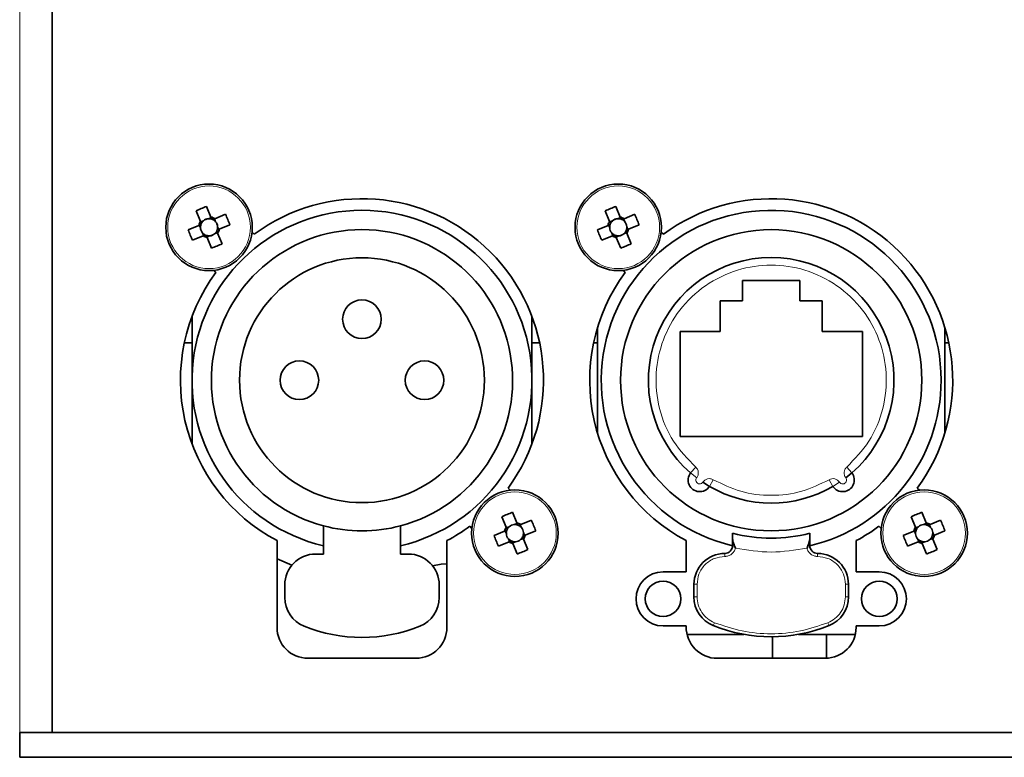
# Model space of a CAD drawing. Header units: millimetres. Extents: x 0 to 1118, y 0 to 864.
# Tile 251 of 256: x 781 to 797, y 491 to 503. Entities that reach past the tile are written whole.
import ezdxf

# ---------------------------------------------------------------- set-up
doc = ezdxf.new("R2010")
doc.units = ezdxf.units.MM

msp = doc.modelspace()

# ---------------------------------------------------------------- linework, layer by layer
at = {"color": 7, "linetype": 'Continuous', "lineweight": 18}
for p, q in [((781.2193, 491.5264), (781.2193, 514.6014)), ((792.0769, 495.7291), (792.1589, 495.8234)), ((792.175, 495.6516), (792.0769, 495.7291)), ((794.6031, 495.8234), (794.6851, 495.7291)), ((792.4443, 495.6191), (792.3815, 495.511)), ((794.3805, 495.511), (794.3177, 495.6191)), ((794.4855, 495.5789), (794.3805, 495.511)), ((792.756, 494.5516), (792.7884, 494.5516)), ((793.9736, 494.5516), (794.006, 494.5516)), ((792.631, 494.4266), (792.631, 494.3766)), ((794.131, 494.3766), (794.131, 494.4266)), ((792.131, 493.9266), (792.181, 493.9266)), ((792.181, 493.9266), (792.181, 493.7225)), ((794.581, 493.7225), (794.581, 493.9266)), ((794.581, 493.9266), (794.631, 493.9266)), ((792.181, 493.7225), (792.131, 493.7225)), ((794.631, 493.7225), (794.581, 493.7225)), ((792.4623, 493.3054), (792.4435, 493.259)), ((794.2998, 493.3054), (794.3185, 493.259))]:
    msp.add_line(p, q, dxfattribs=at)
at = {"color": 7, "linetype": 'Continuous', "lineweight": 35}
for p, q in [((781.7443, 491.5264), (781.7443, 514.6014)), ((784.3151, 499.8697), (784.2443, 500.0411)), ((790.9376, 499.8697), (790.8668, 500.0411)), ((784.0733, 499.9704), (784.1441, 499.7991)), ((784.3187, 499.8611), (784.2738, 499.8426)), ((784.55, 499.9141), (784.3787, 499.8433)), ((790.6958, 499.9704), (790.7666, 499.7991)), ((790.9412, 499.8611), (790.8963, 499.8426)), ((791.1725, 499.9141), (791.0012, 499.8433)), ((784.1177, 499.7355), (783.9464, 499.6647)), ((784.1263, 499.7391), (784.1449, 499.6942)), ((784.1925, 499.809), (784.1477, 499.7905)), ((784.3886, 499.7949), (784.3701, 499.8398)), ((784.4407, 499.6688), (784.4222, 499.7137)), ((784.4493, 499.6723), (784.6207, 499.7431)), ((790.7402, 499.7355), (790.5689, 499.6647)), ((790.7488, 499.7391), (790.7674, 499.6942)), ((790.815, 499.809), (790.7702, 499.7905)), ((791.0111, 499.7949), (790.9926, 499.8398)), ((791.0632, 499.6688), (791.0447, 499.7137)), ((791.0718, 499.6723), (791.2432, 499.7431)), ((784.017, 499.4937), (784.1883, 499.5645)), ((784.1784, 499.613), (784.197, 499.5681)), ((784.2484, 499.5467), (784.2933, 499.5653)), ((784.3745, 499.5988), (784.4194, 499.6174)), ((784.4937, 499.4374), (784.4229, 499.6088)), ((785.0139, 499.5922), (784.9793, 499.6269)), ((790.6395, 499.4937), (790.8108, 499.5645)), ((790.8009, 499.613), (790.8195, 499.5681)), ((790.8709, 499.5467), (790.9158, 499.5653)), ((790.997, 499.5988), (791.0419, 499.6174)), ((791.1162, 499.4374), (791.0454, 499.6088)), ((791.6364, 499.5922), (791.6018, 499.6269)), ((784.2519, 499.5381), (784.3227, 499.3668)), ((790.8744, 499.5381), (790.9452, 499.3668)), ((784.3605, 499.0082), (784.3952, 498.9735)), ((790.983, 499.0082), (791.0177, 498.9735)), ((793.8435, 498.8414), (792.9185, 498.8414)), ((792.9185, 498.8414), (792.9185, 498.5164)), ((793.8435, 498.5164), (793.8435, 498.8414)), ((792.9185, 498.5164), (792.556, 498.5164)), ((792.556, 498.5164), (792.556, 498.0164)), ((794.206, 498.5164), (793.8435, 498.5164)), ((794.206, 498.0164), (794.206, 498.5164)), ((784.0085, 497.2289), (784.0085, 498.2616)), ((789.5085, 498.2616), (789.5085, 497.2289)), ((790.5685, 496.3811), (790.5685, 498.0767)), ((792.556, 498.0164), (791.906, 498.0164)), ((791.906, 498.0164), (791.906, 496.3164)), ((794.856, 498.0164), (794.206, 498.0164)), ((794.856, 496.3164), (794.856, 498.0164)), ((796.1935, 498.0767), (796.1935, 496.3811)), ((783.8843, 497.8352), (784.0085, 497.8352)), ((789.5085, 497.8352), (789.6328, 497.8352)), ((790.5068, 497.8352), (790.5685, 497.8352)), ((796.1935, 497.8352), (796.2553, 497.8352)), ((784.0085, 496.1963), (784.0085, 497.2289)), ((789.5085, 497.2289), (789.5085, 496.1963)), ((791.906, 496.3164), (794.856, 496.3164)), ((794.6851, 495.7291), (794.587, 495.6516)), ((792.3815, 495.511), (792.2765, 495.5789)), ((789.1565, 495.4497), (789.1218, 495.4843)), ((795.779, 495.4497), (795.7443, 495.4843)), ((789.2651, 494.9197), (789.1943, 495.0911)), ((795.8876, 494.9197), (795.8168, 495.0911)), ((789.0233, 495.0204), (789.0941, 494.8491)), ((789.5, 494.9641), (789.3287, 494.8933)), ((795.6458, 495.0204), (795.7166, 494.8491)), ((796.1225, 494.9641), (795.9512, 494.8933)), ((786.1335, 494.4164), (786.1335, 494.8729)), ((787.3835, 494.4164), (787.3835, 494.8729)), ((788.5031, 494.8656), (788.5378, 494.831)), ((789.0677, 494.7855), (788.8964, 494.7147)), ((789.0763, 494.7891), (789.0949, 494.7442)), ((789.1425, 494.859), (789.0977, 494.8405)), ((789.2687, 494.9111), (789.2238, 494.8926)), ((789.3386, 494.8449), (789.3201, 494.8898)), ((789.3907, 494.7188), (789.3722, 494.7637)), ((789.3993, 494.7223), (789.5707, 494.7931)), ((795.1256, 494.8656), (795.1603, 494.831)), ((795.6902, 494.7855), (795.5189, 494.7147)), ((795.6988, 494.7891), (795.7174, 494.7442)), ((795.765, 494.859), (795.7202, 494.8405)), ((795.8912, 494.9111), (795.8463, 494.8926)), ((795.9611, 494.8449), (795.9426, 494.8898)), ((796.0132, 494.7188), (795.9947, 494.7637)), ((796.0218, 494.7223), (796.1932, 494.7931)), ((785.3835, 494.6331), (785.3835, 493.2289)), ((788.1335, 493.2289), (788.1335, 494.6331)), ((788.967, 494.5437), (789.1383, 494.6145)), ((789.1284, 494.663), (789.147, 494.6181)), ((789.1984, 494.5967), (789.2433, 494.6153)), ((789.3245, 494.6488), (789.3694, 494.6674)), ((789.4437, 494.4874), (789.3729, 494.6588)), ((792.006, 494.6331), (792.006, 494.1279)), ((792.756, 494.5516), (792.756, 494.6655)), ((794.006, 494.6655), (794.006, 494.5516)), ((794.756, 494.1279), (794.756, 494.6331)), ((795.5895, 494.5437), (795.7608, 494.6145)), ((795.7509, 494.663), (795.7695, 494.6181)), ((795.8209, 494.5967), (795.8658, 494.6153)), ((795.947, 494.6488), (795.9919, 494.6674)), ((796.0662, 494.4874), (795.9954, 494.6588)), ((789.2019, 494.5881), (789.2727, 494.4168)), ((792.7884, 494.5516), (792.801, 494.5101)), ((793.961, 494.5101), (793.9736, 494.5516)), ((795.8244, 494.5881), (795.8952, 494.4168)), ((785.6245, 494.2366), (785.3835, 494.3394)), ((786.1335, 494.4164), (786.0085, 494.4164)), ((787.5085, 494.4164), (787.3835, 494.4164)), ((792.006, 494.1279), (791.631, 494.1279)), ((795.131, 494.1279), (794.756, 494.1279)), ((785.5085, 493.9164), (785.5085, 493.7124)), ((788.0085, 493.7124), (788.0085, 493.9164)), ((792.131, 493.7225), (792.131, 493.9266)), ((794.631, 493.9266), (794.631, 493.7225)), ((791.631, 493.2529), (792.006, 493.2529)), ((792.006, 493.2529), (792.0061, 493.2389)), ((794.756, 493.2289), (794.756, 493.2529)), ((794.756, 493.2529), (795.131, 493.2529)), ((792.9364, 493.1164), (792.0188, 493.1164)), ((793.4012, 493.0766), (793.4012, 492.7289)), ((794.7432, 493.1164), (793.8256, 493.1164)), ((794.2762, 492.7293), (794.2762, 493.1164)), ((785.8835, 492.7289), (787.6335, 492.7289)), ((792.506, 492.7289), (794.256, 492.7289)), ((781.2193, 491.5264), (781.2193, 491.1264)), ((781.2193, 491.5264), (850.2193, 491.5264)), ((781.2193, 491.1264), (850.2193, 491.1264))]:
    msp.add_line(p, q, dxfattribs=at)
at = {"color": 7, "linetype": 'Continuous', "lineweight": 35, "flags": 128}
msp.add_lwpolyline([(787.9003, 494.2271), (788.0391, 494.2503), (788.1335, 494.2585)], dxfattribs=at)
at = {"color": 7, "linetype": 'Continuous', "lineweight": 35}
for centre, radius in [((784.2835, 499.7039), 0.7), ((790.906, 499.7039), 0.7), ((793.381, 497.2289), 2.4375), ((786.7585, 497.2289), 1.9812), ((786.7585, 498.2164), 0.3125), ((785.746, 497.2289), 0.3125), ((787.771, 497.2289), 0.3125), ((789.2335, 494.7539), 0.7), ((795.856, 494.7539), 0.7), ((791.631, 493.6904), 0.2875), ((795.131, 493.6904), 0.2875)]:
    msp.add_circle(centre, radius, dxfattribs=at)
at = {"color": 7, "linetype": 'Continuous', "lineweight": 18}
for centre in [(784.2835, 499.7039), (790.906, 499.7039), (789.2335, 494.7539), (795.856, 494.7539)]:
    msp.add_circle(centre, 0.6686, dxfattribs=at)
at = {"color": 7, "linetype": 'Continuous', "lineweight": 35}
for centre, radius, start, end in [((785.2059, 497.4714), 2.7437, 110.51624, 114.38032), ((786.7585, 497.2289), 2.9375, 323.56528, 126.43472), ((791.8284, 497.4714), 2.7437, 110.51624, 114.38032), ((793.381, 497.2289), 2.9375, 323.56528, 126.43472), ((786.7585, 497.2289), 2.75, 283.13656, 256.86344), ((784.2835, 499.7039), 0.1688, 55.67891, 79.21765), ((782.051, 498.7816), 2.7437, 20.51624, 24.38032), ((793.381, 497.2289), 2.75, 0, 256.8634), ((790.906, 499.7039), 0.1688, 55.67891, 79.21765), ((788.6735, 498.7816), 2.7437, 20.51624, 24.38032), ((784.2835, 499.7039), 0.1688, 145.67891, 169.21765), ((784.2835, 499.7039), 0.139, 160.73007, 184.01803), ((784.2835, 499.7039), 0.139, 154.16649, 160.73007), ((784.2835, 499.7039), 0.139, 130.87853, 154.16649), ((784.2835, 499.7039), 0.139, 94.01803, 130.87853), ((784.2835, 499.7039), 0.139, 70.73007, 94.01803), ((784.2835, 499.7039), 0.139, 64.16649, 70.73007), ((784.2835, 499.7039), 0.139, 40.87853, 64.16649), ((784.2835, 499.7039), 0.139, 4.01803, 40.87853), ((784.2835, 499.7039), 0.139, 340.73007, 4.01803), ((790.906, 499.7039), 0.1688, 145.67891, 169.21765), ((790.906, 499.7039), 0.139, 160.73007, 184.01803), ((790.906, 499.7039), 0.139, 154.16649, 160.73007), ((790.906, 499.7039), 0.139, 130.87853, 154.16649), ((790.906, 499.7039), 0.139, 94.01803, 130.87853), ((790.906, 499.7039), 0.139, 70.73007, 94.01803), ((790.906, 499.7039), 0.139, 64.16649, 70.73007), ((790.906, 499.7039), 0.139, 40.87853, 64.16649), ((790.906, 499.7039), 0.139, 4.01803, 40.87853), ((790.906, 499.7039), 0.139, 340.73007, 4.01803), ((786.516, 500.6263), 2.7437, 200.51624, 204.38032), ((784.2835, 499.7039), 0.139, 184.01803, 220.87853), ((784.2835, 499.7039), 0.139, 220.87853, 244.16649), ((784.2835, 499.7039), 0.1688, 235.67891, 259.21765), ((784.2835, 499.7039), 0.139, 244.16649, 250.73007), ((784.2835, 499.7039), 0.139, 250.73007, 274.01803), ((784.2835, 499.7039), 0.139, 274.01803, 310.87853), ((786.7585, 497.2289), 2.4375, 284.85717, 255.14283), ((784.2835, 499.7039), 0.139, 310.87853, 334.16649), ((784.2835, 499.7039), 0.139, 334.16649, 340.73007), ((784.2835, 499.7039), 0.1688, 325.67891, 349.21765), ((793.1385, 500.6263), 2.7437, 200.51624, 204.38032), ((790.906, 499.7039), 0.139, 184.01803, 220.87853), ((790.906, 499.7039), 0.139, 220.87853, 244.16649), ((790.906, 499.7039), 0.1688, 235.67891, 259.21765), ((790.906, 499.7039), 0.139, 244.16649, 250.73007), ((790.906, 499.7039), 0.139, 250.73007, 274.01803), ((790.906, 499.7039), 0.139, 274.01803, 310.87853), ((790.906, 499.7039), 0.139, 310.87853, 334.16649), ((790.906, 499.7039), 0.139, 334.16649, 340.73007), ((790.906, 499.7039), 0.1688, 325.67891, 349.21765), ((783.3611, 501.9364), 2.7437, 290.51624, 294.38032), ((789.9836, 501.9364), 2.7437, 290.51624, 294.38032), ((793.381, 497.2289), 1.9875, 311.00727, 228.99273), ((786.7585, 497.2289), 2.9375, 143.56528, 242.08993), ((793.381, 497.2289), 2.9375, 143.56528, 242.08993), ((793.381, 497.2289), 2.75, 283.1366, 0), ((792.224, 495.6129), 0.1875, 141.69637, 327.10363), ((794.538, 495.6129), 0.1875, 212.89637, 38.30363), ((793.381, 497.2289), 1.9875, 239.80727, 300.19273), ((790.1559, 492.5214), 2.7437, 110.51624, 114.38032), ((796.7784, 492.5214), 2.7437, 110.51624, 114.38032), ((787.001, 493.8316), 2.7437, 20.51624, 24.38032), ((793.6235, 493.8316), 2.7437, 20.51624, 24.38032), ((786.7585, 497.2289), 2.4375, 255.14283, 284.85717), ((786.7585, 497.2289), 2.9375, 297.91007, 306.43472), ((789.2335, 494.7539), 0.1688, 145.67891, 169.21765), ((789.2335, 494.7539), 0.139, 160.73007, 184.01803), ((789.2335, 494.7539), 0.139, 154.16649, 160.73007), ((789.2335, 494.7539), 0.139, 130.87853, 154.16649), ((789.2335, 494.7539), 0.139, 94.01803, 130.87853), ((789.2335, 494.7539), 0.139, 70.73007, 94.01803), ((789.2335, 494.7539), 0.1688, 55.67891, 79.21765), ((789.2335, 494.7539), 0.139, 64.16649, 70.73007), ((789.2335, 494.7539), 0.139, 40.87853, 64.16649), ((789.2335, 494.7539), 0.139, 4.01803, 40.87853), ((789.2335, 494.7539), 0.139, 340.73007, 4.01803), ((793.381, 497.2289), 2.9375, 297.91007, 306.43472), ((795.856, 494.7539), 0.1688, 145.67891, 169.21765), ((795.856, 494.7539), 0.139, 160.73007, 184.01803), ((795.856, 494.7539), 0.139, 154.16649, 160.73007), ((795.856, 494.7539), 0.139, 130.87853, 154.16649), ((795.856, 494.7539), 0.139, 94.01803, 130.87853), ((795.856, 494.7539), 0.139, 70.73007, 94.01803), ((795.856, 494.7539), 0.1688, 55.67891, 79.21765), ((795.856, 494.7539), 0.139, 64.16649, 70.73007), ((795.856, 494.7539), 0.139, 40.87853, 64.16649), ((795.856, 494.7539), 0.139, 4.01803, 40.87853), ((795.856, 494.7539), 0.139, 340.73007, 4.01803), ((791.466, 495.6763), 2.7437, 200.51624, 204.38032), ((789.2335, 494.7539), 0.139, 184.01803, 220.87853), ((789.2335, 494.7539), 0.139, 220.87853, 244.16649), ((789.2335, 494.7539), 0.1688, 235.67891, 259.21765), ((789.2335, 494.7539), 0.139, 244.16649, 250.73007), ((789.2335, 494.7539), 0.139, 250.73007, 274.01803), ((789.2335, 494.7539), 0.139, 274.01803, 310.87853), ((789.2335, 494.7539), 0.139, 310.87853, 334.16649), ((789.2335, 494.7539), 0.139, 334.16649, 340.73007), ((789.2335, 494.7539), 0.1688, 325.67891, 349.21765), ((793.381, 497.2289), 2.555, 255.84061, 284.15939), ((798.0885, 495.6763), 2.7437, 200.51624, 204.38032), ((795.856, 494.7539), 0.139, 184.01803, 220.87853), ((795.856, 494.7539), 0.139, 220.87853, 244.16649), ((795.856, 494.7539), 0.1688, 235.67891, 259.21765), ((795.856, 494.7539), 0.139, 244.16649, 250.73007), ((795.856, 494.7539), 0.139, 250.73007, 274.01803), ((795.856, 494.7539), 0.139, 274.01803, 310.87853), ((795.856, 494.7539), 0.139, 310.87853, 334.16649), ((795.856, 494.7539), 0.139, 334.16649, 340.73007), ((795.856, 494.7539), 0.1688, 325.67891, 349.21765), ((788.3111, 496.9864), 2.7437, 290.51624, 294.38032), ((792.631, 494.5516), 0.125, 270, 360), ((794.131, 494.5516), 0.125, 180, 270), ((794.9336, 496.9864), 2.7437, 290.51624, 294.38032), ((786.0085, 493.9164), 0.5, 90, 180), ((787.5085, 493.9164), 0.5, 0, 90), ((792.631, 493.9266), 0.5, 90, 180), ((794.131, 493.9266), 0.5, 0, 90), ((791.631, 493.6904), 0.4375, 90, 270), ((795.131, 493.6904), 0.4375, 270, 90), ((786.0085, 493.7124), 0.5, 180, 247.97569), ((787.5085, 493.7124), 0.5, 292.02431, 0), ((792.631, 493.7225), 0.5, 180, 247.97569), ((794.131, 493.7225), 0.5, 292.02431, 0), ((785.8835, 493.2289), 0.5, 180, 270), ((786.7585, 495.5664), 2.5, 247.97569, 292.02431), ((787.6335, 493.2289), 0.5, 270, 0), ((792.506, 493.2289), 0.5, 178.85447, 270), ((793.381, 495.5766), 2.5, 247.97569, 292.02431), ((794.256, 493.2289), 0.5, 270, 360)]:
    msp.add_arc(centre, radius, start, end, dxfattribs=at)
at = {"color": 7, "linetype": 'Continuous', "lineweight": 18}
for centre, start, end in [((792.224, 495.6129), 141.69637, 327.10363), ((794.538, 495.6129), 212.89637, 38.30363)]:
    msp.add_arc(centre, 0.0625, start, end, dxfattribs=at)
at = {"color": 7, "linetype": 'Continuous', "lineweight": 35}
for centre, major_axis, start_param, end_param in [((784.2769, 499.7199), (-0.0469, 0.1136), 5.9137723, 6.6525983), ((784.2994, 499.7105), (0.1136, 0.0469), 5.9137723, 6.6525983), ((790.8994, 499.7199), (-0.0469, 0.1136), 5.9137723, 6.6525983), ((790.9219, 499.7105), (0.1136, 0.0469), 5.9137723, 6.6525983), ((784.2676, 499.6973), (0.1136, 0.0469), 2.7721797, 3.5110056), ((784.2901, 499.688), (-0.0469, 0.1136), 2.7721797, 3.5110056), ((790.8901, 499.6973), (0.1136, 0.0469), 2.7721797, 3.5110056), ((790.9126, 499.688), (-0.0469, 0.1136), 2.7721797, 3.5110056), ((789.2269, 494.7699), (-0.0469, 0.1136), 5.9137723, 6.6525983), ((789.2494, 494.7605), (0.1136, 0.0469), 5.9137723, 6.6525983), ((795.8494, 494.7699), (-0.0469, 0.1136), 5.9137723, 6.6525983), ((795.8719, 494.7605), (0.1136, 0.0469), 5.9137723, 6.6525983), ((789.2176, 494.7473), (0.1136, 0.0469), 2.7721797, 3.5110056), ((789.2401, 494.738), (-0.0469, 0.1136), 2.7721797, 3.5110056), ((795.8401, 494.7473), (0.1136, 0.0469), 2.7721797, 3.5110056), ((795.8626, 494.738), (-0.0469, 0.1136), 2.7721797, 3.5110056)]:
    msp.add_ellipse(centre, major_axis=major_axis, ratio=0.9901159, start_param=start_param, end_param=end_param, dxfattribs=at)
for points, knots in [([(784.3294, 499.8351), (784.3286, 499.8371), (784.3241, 499.8479), (784.3194, 499.8592), (784.3156, 499.8684), (784.3151, 499.8697)], [0, 0, 0, 0, 0.1606178, 0.8832571, 1, 1, 1, 1]), ([(790.9519, 499.8351), (790.9511, 499.8371), (790.9466, 499.8479), (790.9419, 499.8592), (790.9381, 499.8684), (790.9376, 499.8697)], [0, 0, 0, 0, 0.1606178, 0.8832571, 1, 1, 1, 1]), ([(784.1523, 499.7498), (784.1503, 499.749), (784.1396, 499.7445), (784.1282, 499.7398), (784.119, 499.736), (784.1177, 499.7355)], [0, 0, 0, 0, 0.1606178, 0.8832571, 1, 1, 1, 1]), ([(784.1441, 499.7991), (784.1446, 499.7978), (784.1485, 499.7886), (784.1532, 499.7772), (784.1576, 499.7664), (784.1584, 499.7645)], [0, 0, 0, 0, 0.1167429, 0.8393822, 1, 1, 1, 1]), ([(784.3787, 499.8433), (784.3774, 499.8428), (784.3682, 499.839), (784.3568, 499.8343), (784.346, 499.8298), (784.3441, 499.829)], [0, 0, 0, 0, 0.11674294, 0.83938218, 1, 1, 1, 1]), ([(790.7748, 499.7498), (790.7728, 499.749), (790.7621, 499.7445), (790.7507, 499.7398), (790.7415, 499.736), (790.7402, 499.7355)], [0, 0, 0, 0, 0.1606178, 0.8832571, 1, 1, 1, 1]), ([(790.7666, 499.7991), (790.7671, 499.7978), (790.771, 499.7886), (790.7757, 499.7772), (790.7801, 499.7664), (790.7809, 499.7645)], [0, 0, 0, 0, 0.1167429, 0.8393822, 1, 1, 1, 1]), ([(791.0012, 499.8433), (790.9999, 499.8428), (790.9907, 499.839), (790.9793, 499.8343), (790.9685, 499.8298), (790.9666, 499.829)], [0, 0, 0, 0, 0.11674294, 0.83938218, 1, 1, 1, 1]), ([(784.1883, 499.5645), (784.1896, 499.565), (784.1989, 499.5689), (784.2102, 499.5736), (784.221, 499.578), (784.2229, 499.5788)], [0, 0, 0, 0, 0.11674294, 0.83938218, 1, 1, 1, 1]), ([(784.2376, 499.5727), (784.2385, 499.5708), (784.2429, 499.56), (784.2476, 499.5486), (784.2514, 499.5394), (784.2519, 499.5381)], [0, 0, 0, 0, 0.1606178, 0.8832571, 1, 1, 1, 1]), ([(784.4229, 499.6088), (784.4224, 499.61), (784.4186, 499.6193), (784.4139, 499.6306), (784.4094, 499.6414), (784.4086, 499.6434)], [0, 0, 0, 0, 0.11674294, 0.83938218, 1, 1, 1, 1]), ([(784.4147, 499.658), (784.4167, 499.6589), (784.4274, 499.6633), (784.4388, 499.668), (784.448, 499.6718), (784.4493, 499.6723)], [0, 0, 0, 0, 0.1606178, 0.8832571, 1, 1, 1, 1]), ([(790.8108, 499.5645), (790.8121, 499.565), (790.8214, 499.5689), (790.8327, 499.5736), (790.8435, 499.578), (790.8454, 499.5788)], [0, 0, 0, 0, 0.11674294, 0.83938218, 1, 1, 1, 1]), ([(790.8601, 499.5727), (790.861, 499.5708), (790.8654, 499.56), (790.8701, 499.5486), (790.8739, 499.5394), (790.8744, 499.5381)], [0, 0, 0, 0, 0.1606178, 0.8832571, 1, 1, 1, 1]), ([(791.0454, 499.6088), (791.0449, 499.61), (791.0411, 499.6193), (791.0364, 499.6306), (791.0319, 499.6414), (791.0311, 499.6434)], [0, 0, 0, 0, 0.11674294, 0.83938218, 1, 1, 1, 1]), ([(791.0372, 499.658), (791.0392, 499.6589), (791.0499, 499.6633), (791.0613, 499.668), (791.0705, 499.6718), (791.0718, 499.6723)], [0, 0, 0, 0, 0.1606178, 0.8832571, 1, 1, 1, 1]), ([(789.1023, 494.7998), (789.1003, 494.799), (789.0896, 494.7945), (789.0782, 494.7898), (789.069, 494.786), (789.0677, 494.7855)], [0, 0, 0, 0, 0.1606178, 0.8832571, 1, 1, 1, 1]), ([(789.0941, 494.8491), (789.0946, 494.8478), (789.0985, 494.8386), (789.1032, 494.8272), (789.1076, 494.8164), (789.1084, 494.8145)], [0, 0, 0, 0, 0.1167429, 0.8393822, 1, 1, 1, 1]), ([(789.2794, 494.8851), (789.2786, 494.8871), (789.2741, 494.8979), (789.2694, 494.9092), (789.2656, 494.9184), (789.2651, 494.9197)], [0, 0, 0, 0, 0.1606178, 0.8832571, 1, 1, 1, 1]), ([(789.3287, 494.8933), (789.3274, 494.8928), (789.3182, 494.889), (789.3068, 494.8843), (789.296, 494.8798), (789.2941, 494.879)], [0, 0, 0, 0, 0.11674294, 0.83938218, 1, 1, 1, 1]), ([(795.7248, 494.7998), (795.7228, 494.799), (795.7121, 494.7945), (795.7007, 494.7898), (795.6915, 494.786), (795.6902, 494.7855)], [0, 0, 0, 0, 0.1606178, 0.8832571, 1, 1, 1, 1]), ([(795.7166, 494.8491), (795.7171, 494.8478), (795.721, 494.8386), (795.7257, 494.8272), (795.7301, 494.8164), (795.7309, 494.8145)], [0, 0, 0, 0, 0.1167429, 0.8393822, 1, 1, 1, 1]), ([(795.9019, 494.8851), (795.9011, 494.8871), (795.8966, 494.8979), (795.8919, 494.9092), (795.8881, 494.9184), (795.8876, 494.9197)], [0, 0, 0, 0, 0.1606178, 0.8832571, 1, 1, 1, 1]), ([(795.9512, 494.8933), (795.9499, 494.8928), (795.9407, 494.889), (795.9293, 494.8843), (795.9185, 494.8798), (795.9166, 494.879)], [0, 0, 0, 0, 0.11674294, 0.83938218, 1, 1, 1, 1]), ([(789.1383, 494.6145), (789.1396, 494.615), (789.1489, 494.6189), (789.1602, 494.6236), (789.171, 494.628), (789.1729, 494.6288)], [0, 0, 0, 0, 0.11674294, 0.83938218, 1, 1, 1, 1]), ([(789.1876, 494.6227), (789.1885, 494.6208), (789.1929, 494.61), (789.1976, 494.5986), (789.2014, 494.5894), (789.2019, 494.5881)], [0, 0, 0, 0, 0.1606178, 0.8832571, 1, 1, 1, 1]), ([(789.3729, 494.6588), (789.3724, 494.66), (789.3686, 494.6693), (789.3639, 494.6806), (789.3594, 494.6914), (789.3586, 494.6934)], [0, 0, 0, 0, 0.11674294, 0.83938218, 1, 1, 1, 1]), ([(789.3647, 494.708), (789.3667, 494.7089), (789.3774, 494.7133), (789.3888, 494.718), (789.398, 494.7218), (789.3993, 494.7223)], [0, 0, 0, 0, 0.1606178, 0.8832571, 1, 1, 1, 1]), ([(792.756, 494.6655), (792.756, 494.6839), (792.756, 494.7207), (792.756, 494.7475), (792.756, 494.7504), (792.756, 494.7516)], [0, 0, 0, 0, 0.377271, 0.7548629, 1, 1, 1, 1]), ([(792.756, 494.6655), (792.7574, 494.6535), (792.7614, 494.6179), (792.7776, 494.5781), (792.7884, 494.5516)], [0, 0, 0, 0, 0.3345861, 1, 1, 1, 1]), ([(793.9736, 494.5516), (793.9858, 494.5816), (794.0021, 494.6216), (794.0052, 494.6568), (794.006, 494.6655)], [0, 0, 0, 0, 0.7527508, 1, 1, 1, 1]), ([(794.006, 494.7516), (794.006, 494.7491), (794.006, 494.7441), (794.006, 494.7101), (794.006, 494.6786), (794.006, 494.6655)], [0, 0, 0, 0, 0.3674965, 0.7348101, 1, 1, 1, 1]), ([(795.7608, 494.6145), (795.7621, 494.615), (795.7714, 494.6189), (795.7827, 494.6236), (795.7935, 494.628), (795.7954, 494.6288)], [0, 0, 0, 0, 0.11674294, 0.83938218, 1, 1, 1, 1]), ([(795.8101, 494.6227), (795.811, 494.6208), (795.8154, 494.61), (795.8201, 494.5986), (795.8239, 494.5894), (795.8244, 494.5881)], [0, 0, 0, 0, 0.1606178, 0.8832571, 1, 1, 1, 1]), ([(795.9954, 494.6588), (795.9949, 494.66), (795.9911, 494.6693), (795.9864, 494.6806), (795.9819, 494.6914), (795.9811, 494.6934)], [0, 0, 0, 0, 0.11674294, 0.83938218, 1, 1, 1, 1]), ([(795.9872, 494.708), (795.9892, 494.7089), (795.9999, 494.7133), (796.0113, 494.718), (796.0205, 494.7218), (796.0218, 494.7223)], [0, 0, 0, 0, 0.1606178, 0.8832571, 1, 1, 1, 1])]:
    msp.add_open_spline(points, degree=3, knots=knots, dxfattribs=at)
at = {"color": 7, "linetype": 'Continuous', "lineweight": 18}
for points, knots in [([(792.1589, 495.8234), (792.0306, 495.956), (791.7679, 496.2275), (791.5479, 496.7648), (791.4925, 497.3365), (791.6109, 497.891), (791.8853, 498.3863), (792.3023, 498.7841), (792.8208, 499.0353), (793.381, 499.1188), (793.9412, 499.0353), (794.4598, 498.7841), (794.8768, 498.3863), (795.1511, 497.891), (795.2695, 497.3365), (795.2141, 496.7648), (794.9941, 496.2275), (794.7314, 495.956), (794.6031, 495.8234)], [0, 0, 0, 0, 0.0610409, 0.125, 0.1889591, 0.25, 0.3110409, 0.375, 0.4389591, 0.5, 0.5610409, 0.625, 0.6889591, 0.75, 0.8110409, 0.875, 0.9389591, 1, 1, 1, 1]), ([(792.175, 495.6516), (792.1836, 495.6652), (792.2007, 495.6923), (792.2041, 495.7416), (792.1911, 495.7888), (792.1694, 495.8122), (792.1589, 495.8234)], [0, 0, 0, 0, 0.2506791, 0.5001864, 0.7593816, 1, 1, 1, 1]), ([(794.6031, 495.8234), (794.5922, 495.8117), (794.5703, 495.7882), (794.5578, 495.7404), (794.5618, 495.6917), (794.5788, 495.6646), (794.587, 495.6516)], [0, 0, 0, 0, 0.2506791, 0.5001864, 0.7593816, 1, 1, 1, 1]), ([(792.4443, 495.6191), (792.4297, 495.6257), (792.4005, 495.6388), (792.3511, 495.6352), (792.3063, 495.6157), (792.2862, 495.5909), (792.2765, 495.5789)], [0, 0, 0, 0, 0.2506791, 0.5001864, 0.7593816, 1, 1, 1, 1]), ([(794.3177, 495.6191), (794.1727, 495.5486), (793.8774, 495.4052), (793.381, 495.3467), (792.8846, 495.4052), (792.5894, 495.5486), (792.4443, 495.6191)], [0, 0, 0, 0, 0.2456104, 0.5, 0.7543896, 1, 1, 1, 1]), ([(794.4855, 495.5789), (794.4754, 495.5914), (794.4553, 495.6163), (794.4097, 495.6355), (794.3609, 495.6384), (794.3317, 495.6254), (794.3177, 495.6191)], [0, 0, 0, 0, 0.2506791, 0.5001864, 0.7593816, 1, 1, 1, 1]), ([(792.801, 494.5101), (792.7948, 494.4922), (792.7821, 494.4553), (792.741, 494.4115), (792.6888, 494.382), (792.6499, 494.3783), (792.631, 494.3766)], [0, 0, 0, 0, 0.2429429, 0.5, 0.7570571, 1, 1, 1, 1]), ([(793.961, 494.5101), (793.9672, 494.4922), (793.98, 494.4553), (794.021, 494.4115), (794.0733, 494.382), (794.1121, 494.3783), (794.131, 494.3766)], [0, 0, 0, 0, 0.2429429, 0.5, 0.7570571, 1, 1, 1, 1]), ([(792.631, 494.3766), (792.5744, 494.3705), (792.4871, 494.3612), (792.3822, 494.3052), (792.3106, 494.247), (792.2524, 494.1754), (792.1964, 494.0706), (792.1871, 493.9832), (792.181, 493.9266)], [0, 0, 0, 0, 0.2394429, 0.3696263, 0.4999999, 0.6301834, 0.7605571, 1, 1, 1, 1]), ([(794.581, 493.9266), (794.575, 493.9832), (794.5656, 494.0705), (794.5096, 494.1754), (794.4515, 494.247), (794.3799, 494.3051), (794.275, 494.3612), (794.1876, 494.3705), (794.131, 494.3766)], [0, 0, 0, 0, 0.2394429, 0.3696263, 0.4999999, 0.6301834, 0.7605571, 1, 1, 1, 1]), ([(792.181, 493.7225), (792.1847, 493.679), (792.1922, 493.59), (792.2528, 493.4675), (792.3436, 493.3654), (792.4233, 493.3251), (792.4623, 493.3054)], [0, 0, 0, 0, 0.2444201, 0.5, 0.7555799, 1, 1, 1, 1]), ([(794.2998, 493.3054), (794.3387, 493.3251), (794.4185, 493.3654), (794.5092, 493.4675), (794.5699, 493.59), (794.5774, 493.679), (794.581, 493.7225)], [0, 0, 0, 0, 0.2444201, 0.5, 0.7555799, 1, 1, 1, 1]), ([(792.4623, 493.3054), (792.6097, 493.2549), (792.9072, 493.1531), (793.381, 493.1132), (793.8548, 493.1531), (794.1524, 493.2549), (794.2998, 493.3054)], [0, 0, 0, 0, 0.247677, 0.5, 0.752323, 1, 1, 1, 1])]:
    msp.add_open_spline(points, degree=3, knots=knots, dxfattribs=at)
msp.add_open_spline([(792.801, 494.5101), (792.9944, 494.4795), (793.381, 494.4184), (793.7677, 494.4795), (793.961, 494.5101)], degree=3, dxfattribs=at)

doc.saveas('drawing.dxf')
